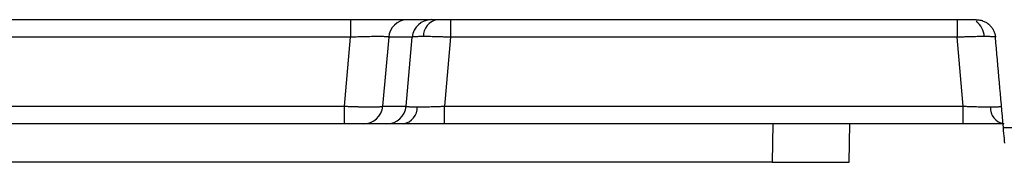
# Model space of a CAD drawing. Header units: millimetres. Extents: x 15 to 1195, y 5 to 836.
# Tile 6 of 35: x 611.38 to 636.92, y 76.06 to 79.76. Entities that reach past the tile are written whole.
import ezdxf

# ---------------------------------------------------------------- set-up
doc = ezdxf.new("R2010")
doc.units = ezdxf.units.MM

msp = doc.modelspace()

# ---------------------------------------------------------------- linework, layer by layer
at = {"color": 7, "linetype": 'Continuous', "lineweight": 25}
for p, q in [((636.195, 79.764), (562.531, 79.764)), ((619.96, 79.764), (619.96, 79.308)), ((622.558, 79.764), (622.558, 79.308)), ((635.697, 79.764), (635.697, 79.308)), ((619.96, 79.308), (578.766, 79.308)), ((619.804, 77.521), (619.96, 79.308)), ((620.955, 79.31), (620.798, 77.518)), ((621.563, 79.31), (620.955, 79.31)), ((621.407, 77.518), (621.563, 79.31)), ((622.558, 79.308), (622.402, 77.521)), ((635.697, 79.308), (622.558, 79.308)), ((635.853, 77.521), (635.697, 79.308)), ((578.922, 77.521), (619.804, 77.521)), ((619.804, 77.064), (619.804, 77.521)), ((620.798, 77.518), (621.407, 77.518)), ((622.402, 77.064), (622.402, 77.521)), ((622.402, 77.521), (635.853, 77.521)), ((635.853, 77.064), (635.853, 77.521)), ((619.804, 77.064), (578.922, 77.064)), ((620.91, 77.064), (620.301, 77.064)), ((635.853, 77.064), (622.402, 77.064)), ((630.917, 77.064), (630.899, 76.064)), ((632.898, 76.064), (632.916, 77.064)), ((636.897, 76.969), (649.601, 76.969)), ((630.899, 76.064), (604.639, 76.064))]:
    msp.add_line(p, q, dxfattribs=at)
for centre, radius, start, end in [((621.452, 79.265), 0.5, 93.3429, 174.7868), ((622.061, 79.265), 0.5, 90.0348, 174.7896), ((622.28, 79.345), 0.425, 100.0153, 182.666), ((635.89, 79.31), 0.511, 1.7289, 53.5792), ((620.301, 77.564), 0.5, 270.0348, 354.7896), ((620.909, 77.564), 0.5, 270.0348, 354.7896), ((621.27, 77.483), 0.425, 280.0153, 2.666), ((636.984, 77.483), 0.425, 177.334, 259.9847)]:
    msp.add_arc(centre, radius, start, end, dxfattribs=at)
for points, knots in [([(636.195, 79.764), (636.215, 79.763), (636.257, 79.762), (636.318, 79.75), (636.387, 79.728), (636.462, 79.69), (636.535, 79.634), (636.598, 79.565), (636.645, 79.486), (636.68, 79.399), (636.689, 79.338), (636.693, 79.308)], [0, 0, 0, 0, 0.0832347, 0.1663195, 0.2505535, 0.3741287, 0.4998559, 0.6231084, 0.7492913, 0.8749294, 1, 1, 1, 1]), ([(620.955, 79.31), (620.952, 79.311), (620.947, 79.314), (620.928, 79.317), (620.9, 79.32), (620.864, 79.322), (620.82, 79.324), (620.769, 79.325), (620.712, 79.326), (620.628, 79.326), (620.507, 79.324), (620.341, 79.321), (620.156, 79.316), (620.026, 79.31), (619.96, 79.308)], [0, 0, 0, 0, 0.065329, 0.129825, 0.193502, 0.256374, 0.318458, 0.37977, 0.440327, 0.500145, 0.619678, 0.742749, 0.869484, 1, 1, 1, 1]), ([(621.855, 79.326), (621.832, 79.326), (621.786, 79.325), (621.726, 79.324), (621.674, 79.323), (621.63, 79.321), (621.597, 79.318), (621.573, 79.314), (621.567, 79.311), (621.563, 79.31)], [0, 0, 0, 0, 0.137093, 0.276099, 0.417024, 0.559871, 0.704647, 0.851355, 1, 1, 1, 1]), ([(622.558, 79.308), (622.524, 79.309), (622.456, 79.312), (622.356, 79.316), (622.26, 79.319), (622.167, 79.321), (622.08, 79.323), (621.999, 79.325), (621.923, 79.325), (621.877, 79.326), (621.855, 79.326)], [0, 0, 0, 0, 0.130992, 0.260265, 0.387822, 0.513667, 0.637804, 0.760236, 0.880966, 1, 1, 1, 1]), ([(636.4, 79.326), (636.377, 79.326), (636.332, 79.325), (636.256, 79.325), (636.175, 79.323), (636.087, 79.321), (635.995, 79.319), (635.898, 79.316), (635.798, 79.312), (635.731, 79.309), (635.697, 79.308)], [0, 0, 0, 0, 0.119034, 0.239764, 0.362196, 0.486333, 0.612178, 0.739735, 0.869008, 1, 1, 1, 1]), ([(636.693, 79.308), (636.692, 79.309), (636.689, 79.312), (636.673, 79.316), (636.648, 79.319), (636.613, 79.321), (636.571, 79.323), (636.521, 79.325), (636.464, 79.325), (636.421, 79.326), (636.4, 79.326)], [0, 0, 0, 0, 0.130992, 0.260265, 0.387822, 0.513667, 0.637804, 0.760236, 0.880966, 1, 1, 1, 1]), ([(619.804, 77.521), (619.837, 77.519), (619.905, 77.516), (620.005, 77.513), (620.103, 77.509), (620.198, 77.507), (620.288, 77.504), (620.374, 77.503), (620.454, 77.502), (620.527, 77.502), (620.592, 77.502), (620.65, 77.504), (620.699, 77.506), (620.738, 77.508), (620.769, 77.511), (620.79, 77.514), (620.795, 77.517), (620.798, 77.518)], [0, 0, 0, 0, 0.06713, 0.134185, 0.201167, 0.268078, 0.334919, 0.401693, 0.468403, 0.53505, 0.601636, 0.668163, 0.734635, 0.801052, 0.867417, 0.933732, 1, 1, 1, 1]), ([(621.407, 77.518), (621.409, 77.517), (621.414, 77.515), (621.432, 77.512), (621.458, 77.509), (621.492, 77.507), (621.534, 77.505), (621.581, 77.504), (621.635, 77.503), (621.675, 77.503), (621.695, 77.503)], [0, 0, 0, 0, 0.13064, 0.259612, 0.386943, 0.512662, 0.636796, 0.759376, 0.880433, 1, 1, 1, 1]), ([(621.695, 77.503), (621.718, 77.503), (621.763, 77.503), (621.839, 77.504), (621.921, 77.505), (622.009, 77.507), (622.102, 77.51), (622.199, 77.513), (622.299, 77.516), (622.367, 77.519), (622.402, 77.521)], [0, 0, 0, 0, 0.1187146, 0.2391556, 0.3613596, 0.4853616, 0.6111953, 0.7388926, 0.8684844, 1, 1, 1, 1]), ([(635.853, 77.521), (635.887, 77.519), (635.956, 77.516), (636.056, 77.513), (636.153, 77.51), (636.246, 77.507), (636.334, 77.505), (636.415, 77.504), (636.491, 77.503), (636.537, 77.503), (636.559, 77.503)], [0, 0, 0, 0, 0.131516, 0.261107, 0.388805, 0.514638, 0.63864, 0.760844, 0.881285, 1, 1, 1, 1]), ([(636.559, 77.503), (636.581, 77.503), (636.624, 77.503), (636.68, 77.504), (636.73, 77.505), (636.772, 77.507), (636.806, 77.51), (636.831, 77.513), (636.847, 77.516), (636.848, 77.519), (636.849, 77.521)], [0, 0, 0, 0, 0.118715, 0.239156, 0.36136, 0.485362, 0.611195, 0.738893, 0.868484, 1, 1, 1, 1]), ([(620.301, 77.064), (620.298, 77.064), (620.285, 77.064), (620.233, 77.064), (620.195, 77.064), (620.099, 77.064), (620.041, 77.064), (619.922, 77.064), (619.861, 77.064), (619.804, 77.064)], [0, 0, 0, 0, 0.25, 0.25, 0.5, 0.5, 0.75, 0.75, 1, 1, 1, 1]), ([(621.344, 77.064), (621.218, 77.064), (621.111, 77.064), (620.962, 77.064), (620.919, 77.064), (620.91, 77.064)], [0, 0, 0, 0, 0.5, 0.5, 1, 1, 1, 1]), ([(622.402, 77.064), (622.211, 77.064), (622.012, 77.064), (621.646, 77.064), (621.479, 77.064), (621.344, 77.064)], [0, 0, 0, 0, 0.5, 0.5, 1, 1, 1, 1]), ([(636.91, 77.064), (636.776, 77.064), (636.609, 77.064), (636.243, 77.064), (636.044, 77.064), (635.853, 77.064)], [0, 0, 0, 0, 0.5, 0.5, 1, 1, 1, 1]), ([(636.933, 76.564), (636.933, 76.564), (636.93, 76.602), (636.916, 76.755), (636.907, 76.865), (636.897, 76.969)], [0, 0, 0, 0, 0.5, 0.5, 1, 1, 1, 1]), ([(630.899, 76.064), (631.085, 76.064), (631.473, 76.064), (632.022, 76.064), (632.505, 76.064), (632.844, 76.064), (632.88, 76.064), (632.898, 76.064)], [0, 0, 0, 0, 0.1766032, 0.3670133, 0.5636292, 0.7904952, 1, 1, 1, 1])]:
    msp.add_open_spline(points, degree=3, knots=knots, dxfattribs=at)
msp.add_open_spline([(636.897, 76.969), (636.829, 77.748), (636.761, 78.528), (636.693, 79.308)], degree=3, dxfattribs=at)

doc.saveas('drawing.dxf')
